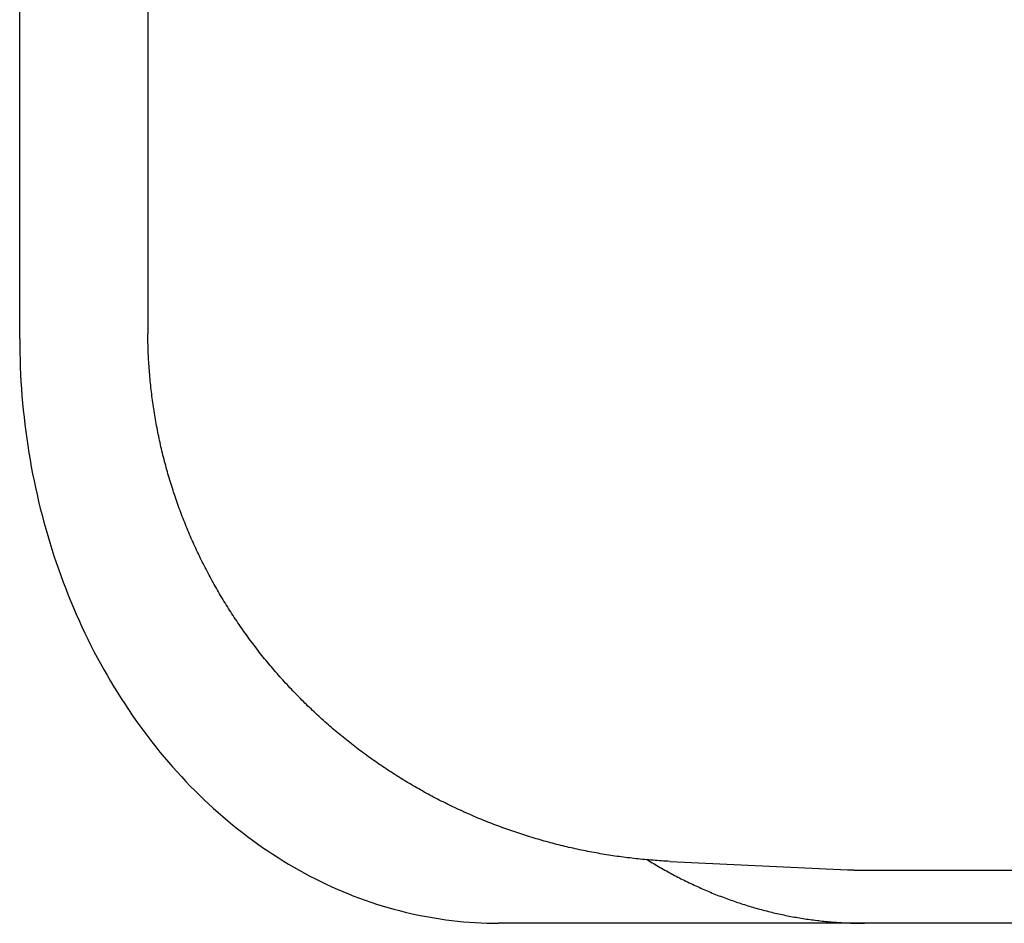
# Model space of a CAD drawing. Extents: x 668 to 3164, y 1007 to 2724.
# Tile 69 of 152: x 2175.27 to 2184.54, y 2157.6 to 2166.1. Entities that reach past the tile are written whole.
import ezdxf

# ---------------------------------------------------------------- set-up
doc = ezdxf.new("R2010")
doc.units = 0
doc.layers.add('KF_GRAVIS_12_LEFT', color=7, linetype='CONTINUOUS')

# ---------------------------------------------------------------- blocks, each defined once
blk = doc.blocks.new('KF_GRAVIS_12_LEFT')
at = {"layer": 'KF_GRAVIS_12_LEFT'}
for p, q in [((-62.41468, -90), (-62.41468, -84)), ((-61.20904, -84.10799), (-61.20904, -89.89201)), ((-56.29717, -94.91708), (-54.62834, -94.99623)), ((-54.46929, -95), (-30.33189, -95)), ((-45.88611, -95.5), (-57.90935, -95.5))]:
    blk.add_line(p, q, dxfattribs=at)
for points in [[(-61.209, -89.892, 0), (-61.209, -89.8925, 0), (-61.209, -89.893, 0), (-61.209, -89.8935, 0), (-61.209, -89.894, 0), (-61.209, -89.8945, 0), (-61.209, -89.895, 0), (-61.209, -89.8955, 0), (-61.209, -89.896, 0), (-61.209, -89.8965, 0), (-61.209, -89.897, 0), (-61.209, -89.8975, 0), (-61.209, -89.898, 0), (-61.209, -89.8985, 0), (-61.209, -89.899, 0), (-61.209, -89.8995, 0), (-61.209, -89.9, 0), (-61.209, -89.9005, 0), (-61.209, -89.901, 0), (-61.209, -89.9015, 0), (-61.209, -89.902, 0), (-61.209, -89.9025, 0), (-61.209, -89.903, 0), (-61.209, -89.9035, 0), (-61.209, -89.904, 0), (-61.209, -89.9045, 0), (-61.209, -89.905, 0), (-61.209, -89.9055, 0), (-61.209, -89.906, 0), (-61.209, -89.9065, 0), (-61.209, -89.907, 0), (-61.209, -89.9075, 0), (-61.209, -89.908, 0), (-61.209, -89.9085, 0), (-61.209, -89.909, 0), (-61.209, -89.9095, 0), (-61.209, -89.91, 0), (-61.209, -89.9105, 0), (-61.209, -89.911, 0), (-61.209, -89.9115, 0), (-61.209, -89.912, 0), (-61.209, -89.9125, 0), (-61.209, -89.913, 0), (-61.209, -89.9135, 0), (-61.209, -89.914, 0), (-61.209, -89.9145, 0), (-61.209, -89.915, 0), (-61.209, -89.9155, 0), (-61.209, -89.916, 0), (-61.209, -89.9165, 0), (-61.209, -89.917, 0), (-61.209, -89.9175, 0), (-61.209, -89.918, 0), (-61.209, -89.9185, 0), (-61.209, -89.919, 0), (-61.209, -89.9194, 0), (-61.209, -89.9199, 0), (-61.209, -89.9204, 0), (-61.209, -89.9209, 0), (-61.209, -89.9214, 0), (-61.209, -89.9219, 0), (-61.209, -89.9224, 0), (-61.209, -89.9229, 0), (-61.209, -89.9234, 0), (-61.209, -89.9239, 0), (-61.209, -89.9244, 0), (-61.209, -89.9249, 0), (-61.209, -89.9254, 0), (-61.209, -89.9259, 0), (-61.209, -89.9264, 0), (-61.209, -89.9269, 0), (-61.209, -89.9274, 0), (-61.209, -89.9279, 0), (-61.209, -89.9284, 0), (-61.209, -89.9289, 0), (-61.209, -89.9294, 0), (-61.209, -89.9299, 0), (-61.209, -89.9304, 0), (-61.209, -89.9309, 0), (-61.209, -89.9314, 0), (-61.209, -89.9319, 0), (-61.209, -89.9324, 0), (-61.209, -89.9329, 0), (-61.209, -89.9334, 0), (-61.209, -89.9339, 0), (-61.209, -89.9344, 0), (-61.209, -89.9349, 0), (-61.209, -89.9354, 0), (-61.209, -89.9359, 0), (-61.209, -89.9364, 0), (-61.209, -89.9369, 0), (-61.209, -89.9374, 0), (-61.209, -89.9379, 0), (-61.209, -89.9384, 0), (-61.209, -89.9389, 0), (-61.209, -89.9394, 0), (-61.2089, -89.9399, 0), (-61.2089, -89.9404, 0), (-61.2089, -89.9409, 0), (-61.2089, -89.9414, 0), (-61.2089, -89.9419, 0), (-61.2089, -89.9424, 0), (-61.2089, -89.9429, 0), (-61.2089, -89.9434, 0), (-61.2089, -89.9439, 0), (-61.2089, -89.9444, 0), (-61.2089, -89.9449, 0), (-61.2089, -89.9454, 0), (-61.2089, -89.9459, 0), (-61.2089, -89.9464, 0), (-61.2089, -89.9469, 0), (-61.2089, -89.9474, 0), (-61.2089, -89.9479, 0), (-61.2089, -89.9484, 0), (-61.2089, -89.9489, 0), (-61.2089, -89.9494, 0), (-61.2089, -89.9499, 0), (-61.2089, -89.9504, 0), (-61.2089, -89.9509, 0), (-61.2089, -89.9514, 0), (-61.2089, -89.9519, 0), (-61.2089, -89.9524, 0), (-61.2089, -89.9529, 0), (-61.2089, -89.9534, 0), (-61.2089, -89.9539, 0), (-61.2089, -89.9544, 0), (-61.2089, -89.9549, 0), (-61.2089, -89.9554, 0), (-61.2089, -89.9559, 0)], [(-62.4147, -90, 0), (-62.4143, -90.0675, 0), (-62.4133, -90.135, 0), (-62.4116, -90.2024, 0), (-62.4093, -90.2699, 0), (-62.4062, -90.3373, 0), (-62.4025, -90.4046, 0), (-62.3981, -90.4719, 0), (-62.393, -90.5391, 0), (-62.3872, -90.6062, 0), (-62.3808, -90.6733, 0), (-62.3737, -90.7402, 0), (-62.3659, -90.807, 0), (-62.3575, -90.8737, 0), (-62.3484, -90.9403, 0), (-62.3386, -91.0067, 0), (-62.3281, -91.073, 0), (-62.317, -91.1391, 0), (-62.3052, -91.2051, 0), (-62.2928, -91.2708, 0), (-62.2797, -91.3364, 0), (-62.2659, -91.4018, 0), (-62.2515, -91.4669, 0), (-62.2364, -91.5319, 0), (-62.2207, -91.5966, 0), (-62.2043, -91.661, 0), (-62.1873, -91.7252, 0), (-62.1696, -91.7892, 0), (-62.1513, -91.8529, 0), (-62.1324, -91.9163, 0), (-62.1128, -91.9794, 0), (-62.0926, -92.0422, 0), (-62.0717, -92.1048, 0), (-62.0503, -92.167, 0), (-62.0282, -92.2288, 0), (-62.0055, -92.2904, 0), (-61.9821, -92.3516, 0), (-61.9582, -92.4124, 0), (-61.9336, -92.4729, 0), (-61.9085, -92.533, 0), (-61.8827, -92.5927, 0), (-61.8563, -92.652, 0), (-61.8294, -92.7109, 0), (-61.8018, -92.7695, 0), (-61.7737, -92.8276, 0), (-61.745, -92.8852, 0), (-61.7157, -92.9425, 0), (-61.6858, -92.9993, 0), (-61.6554, -93.0556, 0), (-61.6244, -93.1115, 0), (-61.5928, -93.1669, 0), (-61.5607, -93.2219, 0), (-61.5281, -93.2763, 0), (-61.4949, -93.3303, 0), (-61.4611, -93.3838, 0), (-61.4268, -93.4367, 0), (-61.392, -93.4892, 0), (-61.3567, -93.5411, 0), (-61.3208, -93.5925, 0), (-61.2845, -93.6433, 0), (-61.2476, -93.6936, 0), (-61.2102, -93.7433, 0), (-61.1723, -93.7925, 0), (-61.134, -93.8411, 0), (-61.0951, -93.8891, 0), (-61.0558, -93.9365, 0), (-61.016, -93.9834, 0), (-60.9757, -94.0296, 0), (-60.9349, -94.0752, 0), (-60.8938, -94.1203, 0), (-60.8521, -94.1646, 0), (-60.81, -94.2084, 0), (-60.7675, -94.2516, 0), (-60.7246, -94.2941, 0), (-60.6812, -94.3359, 0), (-60.6374, -94.3771, 0), (-60.5932, -94.4176, 0), (-60.5486, -94.4575, 0), (-60.5036, -94.4967, 0), (-60.4582, -94.5352, 0), (-60.4124, -94.5731, 0), (-60.3662, -94.6102, 0), (-60.3197, -94.6467, 0), (-60.2728, -94.6825, 0), (-60.2256, -94.7175, 0), (-60.178, -94.7519, 0), (-60.13, -94.7855, 0), (-60.0817, -94.8184, 0), (-60.0331, -94.8506, 0), (-59.9842, -94.882, 0), (-59.935, -94.9127, 0), (-59.8855, -94.9427, 0), (-59.8356, -94.9719, 0), (-59.7855, -95.0004, 0), (-59.7351, -95.0282, 0), (-59.6844, -95.0551, 0), (-59.6335, -95.0813, 0), (-59.5823, -95.1068, 0), (-59.5308, -95.1315, 0), (-59.4791, -95.1554, 0), (-59.4272, -95.1785, 0), (-59.375, -95.2008, 0), (-59.3226, -95.2224, 0), (-59.27, -95.2432, 0), (-59.2172, -95.2632, 0), (-59.1642, -95.2824, 0), (-59.111, -95.3008, 0), (-59.0576, -95.3184, 0), (-59.0041, -95.3352, 0), (-58.9503, -95.3512, 0), (-58.8965, -95.3664, 0), (-58.8425, -95.3807, 0), (-58.7883, -95.3943, 0), (-58.734, -95.4071, 0), (-58.6796, -95.419, 0), (-58.6251, -95.4302, 0), (-58.5704, -95.4405, 0), (-58.5157, -95.45, 0), (-58.4608, -95.4586, 0), (-58.4059, -95.4665, 0), (-58.3509, -95.4735, 0), (-58.2959, -95.4797, 0), (-58.2408, -95.4851, 0), (-58.1856, -95.4896, 0), (-58.1304, -95.4934, 0), (-58.0752, -95.4963, 0), (-58.0199, -95.4983, 0), (-57.9646, -95.4996, 0), (-57.9093, -95.5, 0)], [(-56.2972, -94.9171, 0), (-56.3172, -94.9161, 0), (-56.3371, -94.915, 0), (-56.3571, -94.9139, 0), (-56.3771, -94.9127, 0), (-56.3971, -94.9114, 0), (-56.417, -94.91, 0), (-56.437, -94.9086, 0), (-56.4569, -94.9071, 0), (-56.4769, -94.9055, 0), (-56.4968, -94.9039, 0), (-56.5168, -94.9021, 0), (-56.5367, -94.9003, 0), (-56.5566, -94.8984, 0), (-56.5765, -94.8965, 0), (-56.5964, -94.8944, 0), (-56.6163, -94.8923, 0), (-56.6362, -94.8902, 0), (-56.6561, -94.8879, 0), (-56.676, -94.8856, 0), (-56.6958, -94.8832, 0), (-56.7157, -94.8807, 0), (-56.7355, -94.8781, 0), (-56.7554, -94.8755, 0), (-56.7752, -94.8728, 0), (-56.795, -94.87, 0), (-56.8148, -94.8672, 0), (-56.8346, -94.8643, 0), (-56.8544, -94.8613, 0), (-56.8742, -94.8582, 0), (-56.894, -94.8551, 0), (-56.9137, -94.8518, 0), (-56.9335, -94.8485, 0), (-56.9532, -94.8452, 0), (-56.9729, -94.8417, 0), (-56.9926, -94.8382, 0), (-57.0123, -94.8346, 0), (-57.032, -94.831, 0), (-57.0516, -94.8272, 0), (-57.0713, -94.8234, 0), (-57.0909, -94.8195, 0), (-57.1105, -94.8156, 0), (-57.1301, -94.8116, 0), (-57.1497, -94.8075, 0), (-57.1693, -94.8033, 0), (-57.1889, -94.799, 0), (-57.2084, -94.7947, 0), (-57.2279, -94.7903, 0), (-57.2475, -94.7858, 0), (-57.267, -94.7813, 0), (-57.2864, -94.7767, 0), (-57.3059, -94.772, 0), (-57.3253, -94.7672, 0), (-57.3448, -94.7624, 0), (-57.3642, -94.7575, 0), (-57.3836, -94.7525, 0), (-57.4029, -94.7474, 0), (-57.4223, -94.7423, 0), (-57.4416, -94.7371, 0), (-57.4609, -94.7318, 0), (-57.4802, -94.7265, 0), (-57.4995, -94.7211, 0), (-57.5187, -94.7156, 0), (-57.538, -94.71, 0), (-57.5572, -94.7044, 0), (-57.5764, -94.6987, 0), (-57.5955, -94.6929, 0), (-57.6147, -94.687, 0), (-57.6338, -94.6811, 0), (-57.6529, -94.6751, 0), (-57.672, -94.669, 0), (-57.6911, -94.6629, 0), (-57.7101, -94.6567, 0), (-57.7291, -94.6504, 0), (-57.7481, -94.644, 0), (-57.7671, -94.6376, 0), (-57.786, -94.6311, 0), (-57.8049, -94.6245, 0), (-57.8238, -94.6179, 0), (-57.8427, -94.6111, 0), (-57.8615, -94.6043, 0), (-57.8803, -94.5975, 0), (-57.8991, -94.5905, 0), (-57.9179, -94.5835, 0), (-57.9366, -94.5764, 0), (-57.9553, -94.5693, 0), (-57.974, -94.5621, 0), (-57.9927, -94.5548, 0), (-58.0113, -94.5474, 0), (-58.0299, -94.54, 0), (-58.0485, -94.5325, 0), (-58.067, -94.5249, 0), (-58.0855, -94.5172, 0), (-58.104, -94.5095, 0), (-58.1225, -94.5017, 0), (-58.1409, -94.4939, 0), (-58.1593, -94.4859, 0), (-58.1777, -94.4779, 0), (-58.196, -94.4698, 0), (-58.2143, -94.4617, 0), (-58.2326, -94.4535, 0), (-58.2508, -94.4452, 0), (-58.2691, -94.4369, 0), (-58.2872, -94.4284, 0), (-58.3054, -94.4199, 0), (-58.3235, -94.4114, 0), (-58.3416, -94.4028, 0), (-58.3597, -94.3941, 0), (-58.3777, -94.3853, 0), (-58.3957, -94.3764, 0), (-58.4136, -94.3675, 0), (-58.4315, -94.3586, 0), (-58.4494, -94.3495, 0), (-58.4673, -94.3404, 0), (-58.4851, -94.3312, 0), (-58.5029, -94.322, 0), (-58.5206, -94.3127, 0), (-58.5384, -94.3033, 0), (-58.556, -94.2938, 0), (-58.5737, -94.2843, 0), (-58.5913, -94.2747, 0), (-58.6088, -94.2651, 0), (-58.6264, -94.2553, 0), (-58.6439, -94.2455, 0), (-58.6613, -94.2357, 0), (-58.6788, -94.2258, 0), (-58.6961, -94.2158, 0), (-58.7135, -94.2057, 0), (-58.7308, -94.1956, 0), (-58.7481, -94.1854, 0), (-58.7653, -94.1751, 0), (-58.7825, -94.1648, 0), (-58.7996, -94.1544, 0), (-58.8167, -94.1439, 0), (-58.8338, -94.1334, 0), (-58.8508, -94.1228, 0), (-58.8678, -94.1122, 0), (-58.8848, -94.1014, 0), (-58.9017, -94.0907, 0), (-58.9186, -94.0798, 0), (-58.9354, -94.0689, 0), (-58.9522, -94.0579, 0), (-58.9689, -94.0468, 0), (-58.9856, -94.0357, 0), (-59.0023, -94.0245, 0), (-59.0189, -94.0133, 0), (-59.0354, -94.002, 0), (-59.052, -93.9906, 0), (-59.0684, -93.9791, 0), (-59.0849, -93.9676, 0), (-59.1013, -93.9561, 0), (-59.1176, -93.9444, 0), (-59.1339, -93.9327, 0), (-59.1502, -93.921, 0), (-59.1664, -93.9091, 0), (-59.1826, -93.8972, 0), (-59.1987, -93.8853, 0), (-59.2148, -93.8732, 0), (-59.2308, -93.8612, 0), (-59.2468, -93.849, 0), (-59.2627, -93.8368, 0), (-59.2786, -93.8245, 0), (-59.2944, -93.8122, 0), (-59.3102, -93.7998, 0), (-59.326, -93.7873, 0), (-59.3417, -93.7748, 0), (-59.3573, -93.7622, 0), (-59.3729, -93.7496, 0), (-59.3885, -93.7368, 0), (-59.404, -93.7241, 0), (-59.4194, -93.7112, 0), (-59.4348, -93.6983, 0), (-59.4501, -93.6854, 0), (-59.4654, -93.6724, 0), (-59.4807, -93.6593, 0), (-59.4959, -93.6462, 0), (-59.511, -93.633, 0), (-59.5261, -93.6197, 0), (-59.5412, -93.6064, 0), (-59.5562, -93.593, 0), (-59.5711, -93.5796, 0), (-59.586, -93.5661, 0), (-59.6008, -93.5525, 0), (-59.6156, -93.5389, 0), (-59.6303, -93.5252, 0), (-59.645, -93.5115, 0), (-59.6596, -93.4977, 0), (-59.6742, -93.4839, 0), (-59.6887, -93.47, 0), (-59.7032, -93.456, 0), (-59.7176, -93.442, 0), (-59.7319, -93.4279, 0), (-59.7462, -93.4138, 0), (-59.7604, -93.3996, 0), (-59.7746, -93.3853, 0), (-59.7887, -93.371, 0), (-59.8028, -93.3567, 0), (-59.8168, -93.3423, 0), (-59.8308, -93.3278, 0), (-59.8447, -93.3133, 0), (-59.8585, -93.2987, 0), (-59.8723, -93.284, 0), (-59.886, -93.2693, 0), (-59.8997, -93.2546, 0), (-59.9133, -93.2398, 0), (-59.9269, -93.2249, 0), (-59.9403, -93.21, 0), (-59.9538, -93.1951, 0), (-59.9672, -93.18, 0), (-59.9805, -93.165, 0), (-59.9937, -93.1498, 0), (-60.0069, -93.1346, 0), (-60.0201, -93.1194, 0), (-60.0331, -93.1041, 0), (-60.0461, -93.0888, 0), (-60.0591, -93.0734, 0), (-60.072, -93.0579, 0), (-60.0848, -93.0424, 0), (-60.0976, -93.0269, 0), (-60.1103, -93.0113, 0), (-60.1229, -92.9956, 0), (-60.1355, -92.9799, 0), (-60.148, -92.9642, 0), (-60.1605, -92.9484, 0), (-60.1729, -92.9325, 0), (-60.1852, -92.9166, 0), (-60.1975, -92.9006, 0), (-60.2097, -92.8846, 0), (-60.2218, -92.8686, 0), (-60.2339, -92.8525, 0), (-60.2459, -92.8363, 0), (-60.2578, -92.8201, 0), (-60.2697, -92.8038, 0), (-60.2815, -92.7875, 0), (-60.2933, -92.7712, 0), (-60.3049, -92.7548, 0), (-60.3165, -92.7383, 0), (-60.3281, -92.7218, 0), (-60.3396, -92.7053, 0), (-60.351, -92.6887, 0), (-60.3623, -92.672, 0), (-60.3736, -92.6553, 0), (-60.3848, -92.6386, 0), (-60.396, -92.6218, 0), (-60.407, -92.605, 0), (-60.418, -92.5881, 0), (-60.429, -92.5712, 0), (-60.4399, -92.5542, 0), (-60.4507, -92.5372, 0), (-60.4614, -92.5202, 0), (-60.4721, -92.5031, 0), (-60.4827, -92.4859, 0), (-60.4932, -92.4687, 0), (-60.5036, -92.4515, 0), (-60.514, -92.4342, 0), (-60.5243, -92.4169, 0), (-60.5346, -92.3996, 0), (-60.5448, -92.3822, 0), (-60.5549, -92.3647, 0), (-60.5649, -92.3472, 0), (-60.5749, -92.3297, 0), (-60.5848, -92.3122, 0), (-60.5946, -92.2945, 0), (-60.6043, -92.2769, 0), (-60.614, -92.2592, 0), (-60.6236, -92.2415, 0), (-60.6332, -92.2237, 0), (-60.6426, -92.2059, 0), (-60.652, -92.1881, 0), (-60.6613, -92.1702, 0), (-60.6706, -92.1523, 0), (-60.6798, -92.1343, 0), (-60.6889, -92.1163, 0), (-60.6979, -92.0983, 0), (-60.7068, -92.0802, 0), (-60.7157, -92.0621, 0), (-60.7245, -92.044, 0), (-60.7333, -92.0258, 0), (-60.7419, -92.0076, 0), (-60.7505, -91.9893, 0), (-60.759, -91.971, 0), (-60.7675, -91.9527, 0), (-60.7758, -91.9343, 0), (-60.7841, -91.9159, 0), (-60.7923, -91.8975, 0), (-60.8004, -91.879, 0), (-60.8085, -91.8605, 0), (-60.8165, -91.842, 0), (-60.8244, -91.8235, 0), (-60.8322, -91.8049, 0), (-60.84, -91.7862, 0), (-60.8477, -91.7676, 0), (-60.8553, -91.7489, 0), (-60.8628, -91.7301, 0), (-60.8702, -91.7114, 0), (-60.8776, -91.6926, 0), (-60.8849, -91.6738, 0), (-60.8921, -91.6549, 0), (-60.8992, -91.636, 0), (-60.9063, -91.6171, 0), (-60.9133, -91.5982, 0), (-60.9202, -91.5792, 0), (-60.927, -91.5602, 0), (-60.9337, -91.5412, 0), (-60.9404, -91.5221, 0), (-60.947, -91.503, 0), (-60.9535, -91.4839, 0), (-60.9599, -91.4648, 0), (-60.9663, -91.4456, 0), (-60.9725, -91.4264, 0), (-60.9787, -91.4072, 0), (-60.9848, -91.388, 0), (-60.9908, -91.3687, 0), (-60.9968, -91.3494, 0), (-61.0027, -91.3301, 0), (-61.0084, -91.3107, 0), (-61.0141, -91.2913, 0), (-61.0198, -91.2719, 0), (-61.0253, -91.2525, 0), (-61.0308, -91.2331, 0), (-61.0361, -91.2136, 0), (-61.0414, -91.1941, 0), (-61.0467, -91.1746, 0), (-61.0518, -91.155, 0), (-61.0568, -91.1355, 0), (-61.0618, -91.1159, 0), (-61.0667, -91.0963, 0), (-61.0715, -91.0767, 0), (-61.0763, -91.057, 0), (-61.0809, -91.0374, 0), (-61.0855, -91.0177, 0), (-61.09, -90.998, 0), (-61.0944, -90.9783, 0), (-61.0987, -90.9585, 0), (-61.1029, -90.9388, 0), (-61.1071, -90.919, 0), (-61.1112, -90.8992, 0), (-61.1151, -90.8794, 0), (-61.1191, -90.8596, 0), (-61.1229, -90.8398, 0), (-61.1266, -90.8199, 0), (-61.1303, -90.8, 0), (-61.1339, -90.7801, 0), (-61.1374, -90.7602, 0), (-61.1408, -90.7403, 0), (-61.1441, -90.7204, 0), (-61.1474, -90.7004, 0), (-61.1506, -90.6805, 0), (-61.1536, -90.6605, 0), (-61.1566, -90.6405, 0), (-61.1596, -90.6205, 0), (-61.1624, -90.6005, 0), (-61.1652, -90.5805, 0), (-61.1678, -90.5605, 0), (-61.1704, -90.5404, 0), (-61.1729, -90.5204, 0), (-61.1753, -90.5003, 0), (-61.1777, -90.4802, 0), (-61.1799, -90.4601, 0), (-61.1821, -90.44, 0), (-61.1842, -90.4199, 0), (-61.1862, -90.3998, 0), (-61.1881, -90.3797, 0), (-61.1899, -90.3596, 0), (-61.1917, -90.3394, 0), (-61.1934, -90.3193, 0), (-61.1949, -90.2991, 0), (-61.1964, -90.279, 0), (-61.1978, -90.2588, 0), (-61.1992, -90.2386, 0), (-61.2004, -90.2185, 0), (-61.2016, -90.1983, 0), (-61.2027, -90.1781, 0), (-61.2036, -90.1579, 0), (-61.2046, -90.1377, 0), (-61.2054, -90.1175, 0), (-61.2061, -90.0973, 0), (-61.2068, -90.0771, 0), (-61.2073, -90.0569, 0), (-61.2078, -90.0367, 0), (-61.2082, -90.0165, 0), (-61.2085, -89.9963, 0), (-61.2087, -89.9761, 0), (-61.2089, -89.9559, 0)], [(-56.5097, -94.9027, 0), (-56.4949, -94.9119, 0), (-56.4801, -94.9209, 0), (-56.4653, -94.9299, 0), (-56.4505, -94.9389, 0), (-56.4356, -94.9477, 0), (-56.4207, -94.9565, 0), (-56.4057, -94.9652, 0), (-56.3908, -94.9739, 0), (-56.3758, -94.9825, 0), (-56.3608, -94.991, 0), (-56.3458, -94.9995, 0), (-56.3307, -95.0079, 0), (-56.3156, -95.0162, 0), (-56.3005, -95.0244, 0), (-56.2854, -95.0326, 0), (-56.2702, -95.0407, 0), (-56.255, -95.0488, 0), (-56.2398, -95.0568, 0), (-56.2246, -95.0647, 0), (-56.2093, -95.0725, 0), (-56.194, -95.0803, 0), (-56.1787, -95.088, 0), (-56.1634, -95.0957, 0), (-56.1481, -95.1032, 0), (-56.1327, -95.1107, 0), (-56.1173, -95.1182, 0), (-56.1019, -95.1255, 0), (-56.0864, -95.1328, 0), (-56.071, -95.1401, 0), (-56.0555, -95.1472, 0), (-56.04, -95.1543, 0), (-56.0245, -95.1613, 0), (-56.0089, -95.1683, 0), (-55.9933, -95.1751, 0), (-55.9778, -95.1819, 0), (-55.9621, -95.1887, 0), (-55.9465, -95.1954, 0), (-55.9309, -95.202, 0), (-55.9152, -95.2085, 0), (-55.8995, -95.2149, 0), (-55.8838, -95.2213, 0), (-55.8681, -95.2276, 0), (-55.8523, -95.2339, 0), (-55.8366, -95.2401, 0), (-55.8208, -95.2462, 0), (-55.805, -95.2522, 0), (-55.7892, -95.2582, 0), (-55.7733, -95.2641, 0), (-55.7575, -95.2699, 0), (-55.7416, -95.2756, 0), (-55.7257, -95.2813, 0), (-55.7098, -95.2869, 0), (-55.6939, -95.2924, 0), (-55.678, -95.2979, 0), (-55.662, -95.3033, 0), (-55.646, -95.3086, 0), (-55.63, -95.3139, 0), (-55.614, -95.319, 0), (-55.598, -95.3242, 0), (-55.582, -95.3292, 0), (-55.5659, -95.3341, 0), (-55.5499, -95.339, 0), (-55.5338, -95.3439, 0), (-55.5177, -95.3486, 0), (-55.5016, -95.3533, 0), (-55.4855, -95.3579, 0), (-55.4693, -95.3624, 0), (-55.4532, -95.3669, 0), (-55.437, -95.3712, 0), (-55.4209, -95.3756, 0), (-55.4047, -95.3798, 0), (-55.3885, -95.384, 0), (-55.3723, -95.3881, 0), (-55.356, -95.3921, 0), (-55.3398, -95.396, 0), (-55.3235, -95.3999, 0), (-55.3073, -95.4037, 0), (-55.291, -95.4074, 0), (-55.2747, -95.4111, 0), (-55.2584, -95.4147, 0), (-55.2421, -95.4182, 0), (-55.2258, -95.4216, 0), (-55.2095, -95.425, 0), (-55.1932, -95.4283, 0), (-55.1768, -95.4315, 0), (-55.1605, -95.4346, 0), (-55.1441, -95.4377, 0), (-55.1277, -95.4407, 0), (-55.1113, -95.4436, 0), (-55.095, -95.4465, 0), (-55.0786, -95.4492, 0), (-55.0622, -95.4519, 0), (-55.0457, -95.4546, 0), (-55.0293, -95.4571, 0), (-55.0129, -95.4596, 0), (-54.9964, -95.462, 0), (-54.98, -95.4644, 0), (-54.9635, -95.4666, 0), (-54.9471, -95.4688, 0), (-54.9306, -95.4709, 0), (-54.9142, -95.473, 0), (-54.8977, -95.4749, 0), (-54.8812, -95.4768, 0), (-54.8647, -95.4786, 0), (-54.8482, -95.4804, 0), (-54.8317, -95.482, 0), (-54.8152, -95.4836, 0), (-54.7987, -95.4852, 0), (-54.7822, -95.4866, 0), (-54.7657, -95.488, 0), (-54.7491, -95.4893, 0), (-54.7326, -95.4905, 0), (-54.7161, -95.4916, 0), (-54.6996, -95.4927, 0), (-54.683, -95.4937, 0), (-54.6665, -95.4947, 0), (-54.65, -95.4955, 0), (-54.6334, -95.4963, 0), (-54.6169, -95.497, 0), (-54.6003, -95.4976, 0), (-54.5838, -95.4982, 0), (-54.5672, -95.4987, 0), (-54.5507, -95.4991, 0), (-54.5341, -95.4994, 0), (-54.5176, -95.4997, 0), (-54.501, -95.4999, 0), (-54.4844, -95.5, 0), (-54.4679, -95.5, 0)], [(-54.6283, -94.9962, 0), (-54.6271, -94.9963, 0), (-54.6259, -94.9963, 0), (-54.6246, -94.9964, 0), (-54.6234, -94.9965, 0), (-54.6221, -94.9965, 0), (-54.6209, -94.9966, 0), (-54.6196, -94.9966, 0), (-54.6184, -94.9967, 0), (-54.6172, -94.9967, 0), (-54.6159, -94.9968, 0), (-54.6147, -94.9968, 0), (-54.6134, -94.9969, 0), (-54.6122, -94.997, 0), (-54.611, -94.997, 0), (-54.6097, -94.9971, 0), (-54.6085, -94.9971, 0), (-54.6072, -94.9972, 0), (-54.606, -94.9972, 0), (-54.6047, -94.9973, 0), (-54.6035, -94.9973, 0), (-54.6023, -94.9974, 0), (-54.601, -94.9974, 0), (-54.5998, -94.9975, 0), (-54.5985, -94.9975, 0), (-54.5973, -94.9976, 0), (-54.596, -94.9976, 0), (-54.5948, -94.9977, 0), (-54.5936, -94.9977, 0), (-54.5923, -94.9977, 0), (-54.5911, -94.9978, 0), (-54.5898, -94.9978, 0), (-54.5886, -94.9979, 0), (-54.5874, -94.9979, 0), (-54.5861, -94.998, 0), (-54.5849, -94.998, 0), (-54.5836, -94.9981, 0), (-54.5824, -94.9981, 0), (-54.5811, -94.9981, 0), (-54.5799, -94.9982, 0), (-54.5787, -94.9982, 0), (-54.5774, -94.9983, 0), (-54.5762, -94.9983, 0), (-54.5749, -94.9983, 0), (-54.5737, -94.9984, 0), (-54.5724, -94.9984, 0), (-54.5712, -94.9985, 0), (-54.57, -94.9985, 0), (-54.5687, -94.9985, 0), (-54.5675, -94.9986, 0), (-54.5662, -94.9986, 0), (-54.565, -94.9986, 0), (-54.5637, -94.9987, 0), (-54.5625, -94.9987, 0), (-54.5613, -94.9987, 0), (-54.56, -94.9988, 0), (-54.5588, -94.9988, 0), (-54.5575, -94.9988, 0), (-54.5563, -94.9989, 0), (-54.555, -94.9989, 0), (-54.5538, -94.9989, 0), (-54.5526, -94.999, 0), (-54.5513, -94.999, 0), (-54.5501, -94.999, 0), (-54.5488, -94.9991, 0), (-54.5476, -94.9991, 0), (-54.5463, -94.9991, 0), (-54.5451, -94.9991, 0), (-54.5439, -94.9992, 0), (-54.5426, -94.9992, 0), (-54.5414, -94.9992, 0), (-54.5401, -94.9993, 0), (-54.5389, -94.9993, 0), (-54.5376, -94.9993, 0), (-54.5364, -94.9993, 0), (-54.5352, -94.9994, 0), (-54.5339, -94.9994, 0), (-54.5327, -94.9994, 0), (-54.5314, -94.9994, 0), (-54.5302, -94.9994, 0), (-54.529, -94.9995, 0), (-54.5277, -94.9995, 0), (-54.5265, -94.9995, 0), (-54.5252, -94.9995, 0), (-54.524, -94.9996, 0), (-54.5227, -94.9996, 0), (-54.5215, -94.9996, 0), (-54.5203, -94.9996, 0), (-54.519, -94.9996, 0), (-54.5178, -94.9996, 0), (-54.5165, -94.9997, 0), (-54.5153, -94.9997, 0), (-54.514, -94.9997, 0), (-54.5128, -94.9997, 0), (-54.5116, -94.9997, 0), (-54.5103, -94.9997, 0), (-54.5091, -94.9998, 0), (-54.5078, -94.9998, 0), (-54.5066, -94.9998, 0), (-54.5053, -94.9998, 0), (-54.5041, -94.9998, 0), (-54.5029, -94.9998, 0), (-54.5016, -94.9998, 0), (-54.5004, -94.9999, 0), (-54.4991, -94.9999, 0), (-54.4979, -94.9999, 0), (-54.4966, -94.9999, 0), (-54.4954, -94.9999, 0), (-54.4942, -94.9999, 0), (-54.4929, -94.9999, 0), (-54.4917, -94.9999, 0), (-54.4904, -94.9999, 0), (-54.4892, -94.9999, 0), (-54.4879, -94.9999, 0), (-54.4867, -95, 0), (-54.4855, -95, 0), (-54.4842, -95, 0), (-54.483, -95, 0), (-54.4817, -95, 0), (-54.4805, -95, 0), (-54.4792, -95, 0), (-54.478, -95, 0), (-54.4768, -95, 0), (-54.4755, -95, 0), (-54.4743, -95, 0), (-54.473, -95, 0), (-54.4718, -95, 0), (-54.4705, -95, 0), (-54.4693, -95, 0)]]:
    blk.add_polyline3d(points, dxfattribs=at)

msp = doc.modelspace()

# ---------------------------------------------------------------- block references
at = {"layer": 'KF_GRAVIS_12_LEFT'}
msp.add_blockref('KF_GRAVIS_12_LEFT', (2237.6884, 2253.1013), dxfattribs=at)

doc.saveas('drawing.dxf')
